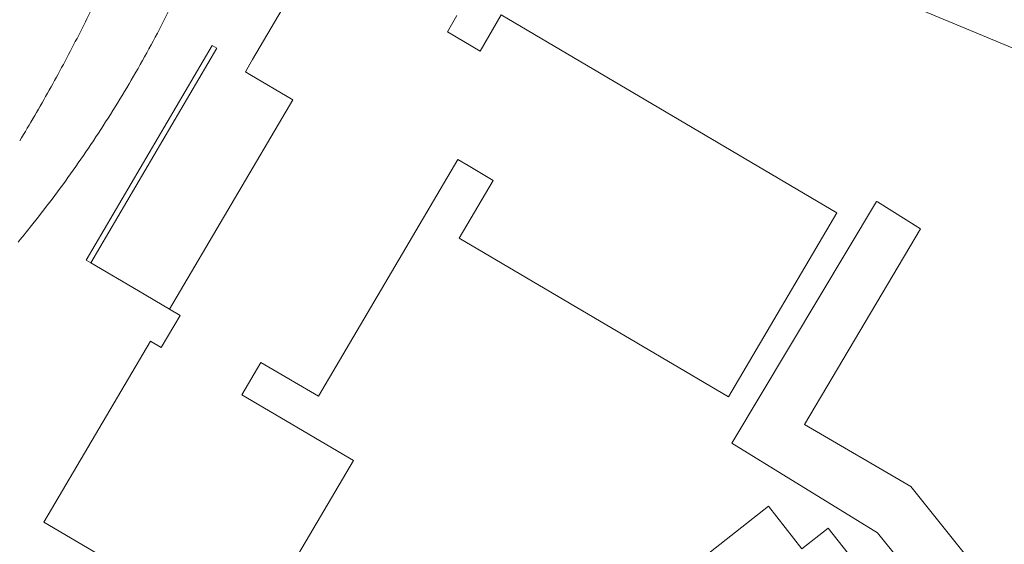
# Model space of a CAD drawing. Header units: metres. Extents: x 187916 to 189411, y 333285 to 334910.
# Tile 204 of 256: x 188606 to 188665, y 334153 to 334184. Entities that reach past the tile are written whole.
import ezdxf

# ---------------------------------------------------------------- set-up
doc = ezdxf.new("R2010")
doc.units = ezdxf.units.M
for name, color, linetype, lineweight in [('B-WE-IE-TERREINAFSCHEIDING_KUNSTMATIG_MUUR-G', 253, 'IE-TERREINAFSCHEIDING_KUNSTMATIG-SO', 15), ('B-WE-OG-BEBOUWING-GV', 253, 'Continuous', 15), ('B-WE-OG-TERREIN_ERF-GV', 253, 'Continuous', 15), ('B-WE-VH-GESLOTENVERHARDING_ASFALT-GV', 253, 'Continuous', 15), ('B-WE-VH-OPENVERHARDING_TEGEL-GV', 253, 'Continuous', 15)]:
    doc.layers.add(name, color=color, linetype=linetype, lineweight=lineweight)
doc.linetypes.add('IE-TERREINAFSCHEIDING_KUNSTMATIG-SO', pattern='A,4,[82,NLCS.SHX,S=0.75,R=90,X=0,Y=0],4,-2', length=10)

# ---------------------------------------------------------------- blocks, each defined once
blk = doc.blocks.new('DTM')
at = {"layer": 'B-WE-IE-TERREINAFSCHEIDING_KUNSTMATIG_MUUR-G', "ltscale": 0.2, "flags": 128}
blk.add_lwpolyline([(188609.935, 334169.745), (188617.477, 334182.595), (188617.192, 334182.762), (188609.65, 334169.912), (188609.935, 334169.745), (188612.791, 334168.069), (188614.637, 334166.985)], dxfattribs=at)
at = {"layer": 'B-WE-OG-BEBOUWING-GV', "ltscale": 0.2, "flags": 128}
for points in [[(188641.837, 334209.226), (188635.94, 334195.063), (188636.223, 334193.833), (188645.062, 334190.141), (188645.358, 334190.852), (188670.751, 334180.268), (188671.536, 334182.027), (188672.443, 334181.654), (188674.7, 334187.161), (188673.533, 334187.633), (188675.358, 334192.065), (188676.124, 334191.749), (188676.868, 334193.271), (188676.895, 334193.342)], [(188624.019, 334189.432), (188619.613, 334181.925), (188619.181, 334181.189), (188619.438, 334181.038), (188622.027, 334179.519), (188614.637, 334166.985), (188615.283, 334166.604), (188614.145, 334164.675), (188613.499, 334165.056), (188607.12, 334154.236), (188619.266, 334147.075), (188625.656, 334157.912), (188618.962, 334161.858), (188620.105, 334163.796), (188623.551, 334161.765), (188631.906, 334175.935), (188632.509, 334175.58), (188634.025, 334174.686), (188631.988, 334171.231), (188648.097, 334161.734), (188654.593, 334172.751), (188634.504, 334184.595), (188633.23, 334182.433), (188631.274, 334183.586), (188631.848, 334184.559)]]:
    blk.add_lwpolyline(points, dxfattribs=at)
for points in [[(188656.971, 334173.432), (188648.308, 334158.962), (188657.033, 334153.587), (188658.791, 334151.424), (188658.857, 334151.476), (188662.108, 334147.405), (188664.609, 334149.378), (188659.02, 334156.368), (188652.656, 334160.082), (188659.591, 334171.783), (188657.028, 334173.398)], [(188644.269, 334149.193), (188645.785, 334147.269), (188635.597, 334139.242), (188637.64, 334136.649), (188635.676, 334135.102), (188641.803, 334127.326), (188654.931, 334137.67), (188657.261, 334139.506), (188658.566, 334137.857), (188663.103, 334141.448), (188658.759, 334146.937), (188659.242, 334147.317), (188654.074, 334153.876), (188652.503, 334152.638), (188650.498, 334155.183), (188643.743, 334149.861)]]:
    blk.add_lwpolyline(points, close=True, dxfattribs=at)
at = {"layer": 'B-WE-OG-TERREIN_ERF-GV', "ltscale": 0.2, "flags": 128}
for points in [[(188697.598, 334152.515), (188698.603, 334154.966), (188698.002, 334155.213), (188699.004, 334157.656), (188693.952, 334159.728), (188699.22, 334172.575), (188683.274, 334179.157), (188682.576, 334177.491), (188672.443, 334181.654), (188671.536, 334182.027), (188670.751, 334180.268), (188645.358, 334190.852), (188645.062, 334190.141), (188636.223, 334193.833), (188635.94, 334195.063), (188641.837, 334209.226), (188641.865, 334209.286)], [(188631.848, 334184.559), (188631.274, 334183.586), (188633.23, 334182.433), (188634.504, 334184.595), (188654.593, 334172.751), (188648.097, 334161.734), (188631.988, 334171.231), (188634.025, 334174.686), (188632.509, 334175.58), (188631.906, 334175.935), (188623.551, 334161.765), (188620.105, 334163.796), (188618.962, 334161.858), (188625.656, 334157.912), (188619.266, 334147.075), (188607.12, 334154.236), (188613.499, 334165.056), (188614.145, 334164.675), (188615.283, 334166.604), (188614.637, 334166.985), (188622.027, 334179.519), (188619.438, 334181.038), (188619.181, 334181.189), (188619.613, 334181.925), (188624.019, 334189.432)], [(188606.293, 334171.882), (188606.174, 334171.734), (188606.055, 334171.586), (188605.936, 334171.438), (188605.816, 334171.291), (188605.696, 334171.144), (188605.575, 334170.998)]]:
    blk.add_lwpolyline(points, dxfattribs=at)
for points in [[(188615.348, 334186.378, -0.014622), (188613.406, 334182.562)], [(188613.406, 334182.562, -0.014659), (188611.244, 334178.866)], [(188611.244, 334178.866, -0.014508), (188608.87, 334175.302)], [(188608.87, 334175.302, -0.014852), (188606.293, 334171.882)]]:
    blk.add_lwpolyline(points, format="xyb", dxfattribs=at)
for points in [[(188659.591, 334171.783), (188652.656, 334160.082), (188659.02, 334156.368), (188664.609, 334149.378), (188662.108, 334147.405), (188658.857, 334151.476), (188658.791, 334151.424), (188657.033, 334153.587), (188648.308, 334158.962), (188656.971, 334173.432), (188657.028, 334173.398)], [(188635.676, 334135.102), (188637.64, 334136.649), (188635.597, 334139.242), (188645.785, 334147.269), (188644.269, 334149.193), (188643.743, 334149.861), (188650.498, 334155.183), (188652.503, 334152.638), (188654.074, 334153.876), (188659.242, 334147.317), (188658.759, 334146.937), (188663.103, 334141.448), (188658.566, 334137.857), (188657.261, 334139.506), (188654.931, 334137.67), (188641.803, 334127.326)]]:
    blk.add_lwpolyline(points, close=True, dxfattribs=at)
at = {"layer": 'B-WE-VH-GESLOTENVERHARDING_ASFALT-GV', "ltscale": 0.2, "flags": 128}
for points in [[(188609.101, 334183.193, 0.008643), (188610.66, 334186.347)], [(188607.437, 334180.093, 0.008393), (188609.101, 334183.193)], [(188605.669, 334177.051, 0.008388), (188607.437, 334180.093)]]:
    blk.add_lwpolyline(points, format="xyb", dxfattribs=at)
at = {"layer": 'B-WE-VH-OPENVERHARDING_TEGEL-GV', "ltscale": 0.2, "flags": 128}
for points in [[(188610.66, 334186.347, -0.008643), (188609.101, 334183.193)], [(188613.406, 334182.562, 0.014622), (188615.348, 334186.378)], [(188609.101, 334183.193, -0.008393), (188607.437, 334180.093)], [(188611.244, 334178.866, 0.014659), (188613.406, 334182.562)], [(188607.437, 334180.093, -0.008388), (188605.669, 334177.051)], [(188608.87, 334175.302, 0.014508), (188611.244, 334178.866)], [(188606.293, 334171.882, 0.014852), (188608.87, 334175.302)]]:
    blk.add_lwpolyline(points, format="xyb", dxfattribs=at)
blk.add_lwpolyline([(188605.575, 334170.998), (188605.696, 334171.144), (188605.816, 334171.291), (188605.936, 334171.438), (188606.055, 334171.586), (188606.174, 334171.734), (188606.293, 334171.882)], dxfattribs=at)

msp = doc.modelspace()

# ---------------------------------------------------------------- block references
msp.add_blockref('DTM', (0, 0))

doc.saveas('drawing.dxf')
